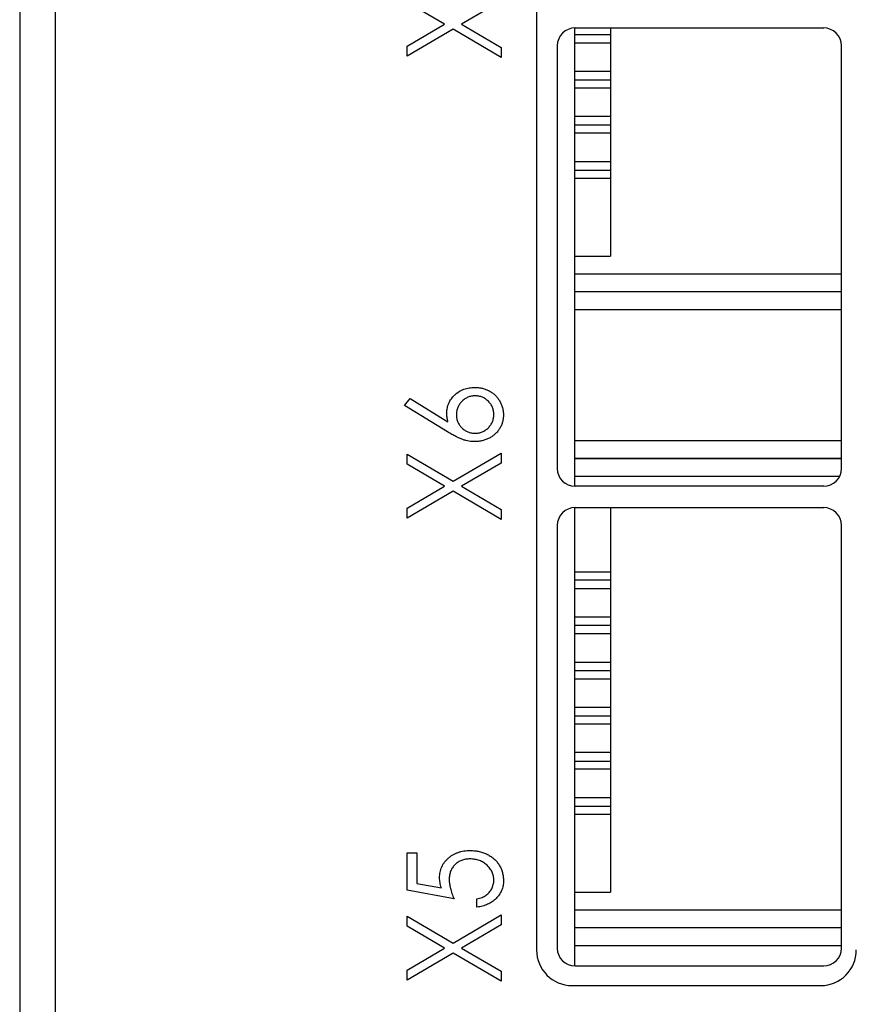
# Paper-space layout 'Sheet2' of a CAD drawing. Header units: millimetres. Extents: x 0 to 420, y 0 to 297.
# Tile 15 of 24: x 298 to 321, y 111 to 139. Entities that reach past the tile are written whole.
import ezdxf

# ---------------------------------------------------------------- set-up
doc = ezdxf.new("R2010")
doc.units = ezdxf.units.MM

psp = doc.layouts.new('Sheet2')

# ---------------------------------------------------------------- linework, layer by layer
at = {"color": 7, "linetype": 'Continuous', "lineweight": 25}
for p, q in [((298.55, 217.322), (298.55, 98.922)), ((297.55, 187.122), (297.55, 97.722)), ((312.1, 152.022), (312.1, 113.022)), ((309.509, 139.074), (308.454, 139.693)), ((311.1, 139.726), (309.988, 139.074)), ((308.454, 138.455), (309.509, 139.074)), ((309.748, 138.934), (308.454, 138.175)), ((311.1, 138.141), (309.748, 138.934)), ((309.988, 139.074), (311.1, 138.422)), ((313.179, 126.072), (313.179, 138.972)), ((313.183, 138.972), (320.183, 138.972)), ((314.179, 138.972), (314.179, 132.552)), ((314.179, 138.972), (314.179, 138.79)), ((314.179, 138.972), (314.179, 132.552)), ((313.179, 138.557), (314.179, 138.557)), ((314.179, 138.79), (314.179, 138.557)), ((308.454, 138.175), (308.454, 138.455)), ((311.1, 138.422), (311.1, 138.141)), ((312.683, 138.472), (312.683, 126.572)), ((320.683, 126.572), (320.683, 138.472)), ((314.179, 137.747), (313.179, 137.747)), ((314.179, 137.747), (314.179, 137.516)), ((314.179, 137.516), (314.179, 137.287)), ((313.179, 137.287), (314.179, 137.287)), ((314.179, 136.477), (313.179, 136.477)), ((314.179, 136.477), (314.179, 136.241)), ((314.179, 136.241), (314.179, 136.017)), ((313.179, 136.017), (314.179, 136.017)), ((314.179, 135.207), (313.179, 135.207)), ((314.179, 135.207), (314.179, 134.968)), ((314.179, 134.968), (314.179, 134.747)), ((313.179, 134.747), (314.179, 134.747)), ((313.179, 132.552), (314.179, 132.552)), ((313.179, 132.552), (314.179, 132.552)), ((314.179, 132.552), (314.179, 132.552)), ((313.179, 131.552), (320.683, 131.552)), ((313.179, 131.552), (314.379, 131.552)), ((314.379, 131.552), (314.379, 131.552)), ((313.183, 131.052), (320.683, 131.052)), ((308.386, 128.347), (308.537, 128.539)), ((309.594, 127.606), (308.386, 128.347)), ((308.537, 128.539), (309.604, 127.885)), ((320.683, 127.352), (313.183, 127.352)), ((308.454, 126.693), (308.454, 126.973)), ((308.454, 126.973), (309.748, 126.214)), ((309.748, 126.214), (311.1, 127.007)), ((311.1, 127.007), (311.1, 126.726)), ((309.509, 126.074), (308.454, 126.693)), ((311.1, 126.726), (309.988, 126.074)), ((320.683, 126.852), (313.179, 126.852)), ((313.179, 126.852), (320.683, 126.852)), ((313.179, 126.852), (314.379, 126.852)), ((313.179, 126.852), (314.379, 126.852)), ((314.379, 126.852), (314.379, 126.852)), ((308.454, 125.455), (309.509, 126.074)), ((309.748, 125.934), (308.454, 125.175)), ((311.1, 125.141), (309.748, 125.934)), ((309.988, 126.074), (311.1, 125.422)), ((320.183, 126.072), (313.183, 126.072)), ((308.454, 125.175), (308.454, 125.455)), ((311.1, 125.422), (311.1, 125.141)), ((313.179, 112.572), (313.179, 125.472)), ((313.183, 125.472), (320.183, 125.472)), ((314.179, 125.472), (314.179, 114.652)), ((314.179, 125.472), (314.179, 114.652)), ((312.683, 124.972), (312.683, 113.072)), ((320.683, 113.072), (320.683, 124.972)), ((314.179, 123.657), (313.179, 123.657)), ((314.179, 123.657), (314.179, 123.439)), ((314.179, 123.439), (314.179, 123.197)), ((313.179, 123.197), (314.179, 123.197)), ((314.179, 122.387), (313.179, 122.387)), ((314.179, 122.387), (314.179, 122.163)), ((314.179, 122.163), (314.179, 121.927)), ((313.179, 121.927), (314.179, 121.927)), ((314.179, 121.117), (313.179, 121.117)), ((314.179, 121.117), (314.179, 120.89)), ((314.179, 120.89), (314.179, 120.657)), ((313.179, 120.657), (314.179, 120.657)), ((314.179, 119.847), (313.179, 119.847)), ((314.179, 119.847), (314.179, 119.616)), ((314.179, 119.616), (314.179, 119.387)), ((313.179, 119.387), (314.179, 119.387)), ((314.179, 118.577), (313.179, 118.577)), ((314.179, 118.577), (314.179, 118.341)), ((314.179, 118.341), (314.179, 118.117)), ((313.179, 118.117), (314.179, 118.117)), ((314.179, 117.307), (313.179, 117.307)), ((314.179, 117.307), (314.179, 117.068)), ((314.179, 117.068), (314.179, 116.847)), ((313.179, 116.847), (314.179, 116.847)), ((308.454, 114.702), (308.454, 115.754)), ((308.454, 115.754), (308.726, 115.754)), ((308.726, 115.754), (308.726, 114.895)), ((308.726, 114.895), (309.42, 114.771)), ((309.777, 114.465), (308.454, 114.702)), ((310.422, 114.227), (310.422, 114.465)), ((313.179, 114.652), (314.179, 114.652)), ((313.179, 114.652), (314.179, 114.652)), ((314.179, 114.652), (314.179, 114.652)), ((308.454, 113.973), (309.748, 113.214)), ((308.454, 113.693), (308.454, 113.973)), ((309.748, 113.214), (311.1, 114.007)), ((311.1, 114.007), (311.1, 113.726)), ((309.509, 113.074), (308.454, 113.693)), ((311.1, 113.726), (309.988, 113.074)), ((313.179, 113.652), (320.683, 113.652)), ((313.179, 113.652), (314.379, 113.652)), ((314.379, 113.652), (314.379, 113.652)), ((308.454, 112.455), (309.509, 113.074)), ((309.988, 113.074), (311.1, 112.422)), ((313.183, 113.152), (320.683, 113.152)), ((309.748, 112.934), (308.454, 112.175)), ((311.1, 112.141), (309.748, 112.934)), ((313.183, 112.572), (320.183, 112.572)), ((308.454, 112.175), (308.454, 112.455)), ((311.1, 112.422), (311.1, 112.141)), ((313.1, 112.022), (320.1, 112.022))]:
    psp.add_line(p, q, dxfattribs=at)
at = {"color": 8, "linetype": 'Continuous', "lineweight": 25}
for p, q in [((313.179, 138.79), (314.179, 138.79)), ((313.179, 137.516), (314.179, 137.516)), ((313.179, 136.241), (314.179, 136.241)), ((313.179, 134.968), (314.179, 134.968)), ((313.179, 132.052), (320.683, 132.052)), ((320.632, 126.352), (313.179, 126.352)), ((313.179, 123.439), (314.179, 123.439)), ((313.179, 122.163), (314.179, 122.163)), ((313.179, 120.89), (314.179, 120.89)), ((313.179, 119.616), (314.179, 119.616)), ((313.179, 118.341), (314.179, 118.341)), ((313.179, 117.068), (314.179, 117.068)), ((313.179, 114.152), (320.683, 114.152))]:
    psp.add_line(p, q, dxfattribs=at)
at = {"color": 7, "linetype": 'Continuous', "lineweight": 25}
for centre, radius, start, end in [((313.183, 138.472), 0.5, 90, 180), ((320.183, 138.472), 0.5, 0, 90), ((313.183, 126.572), 0.5, 180, 270), ((320.183, 126.572), 0.5, 270, 0), ((313.183, 124.972), 0.5, 90, 180), ((320.183, 124.972), 0.5, 0, 90), ((313.183, 113.072), 0.5, 180, 270), ((320.183, 113.072), 0.5, 270, 0), ((313.1, 113.022), 1, 180, 270), ((320.1, 113.022), 1, 270, 0)]:
    psp.add_arc(centre, radius, start, end, dxfattribs=at)
for points, knots in [([(309.574, 128.138), (309.574, 128.163), (309.576, 128.211), (309.587, 128.282), (309.604, 128.351), (309.629, 128.416), (309.661, 128.478), (309.7, 128.538), (309.747, 128.595), (309.799, 128.648), (309.857, 128.696), (309.919, 128.739), (309.984, 128.775), (310.052, 128.805), (310.124, 128.828), (310.199, 128.843), (310.277, 128.854), (310.33, 128.855), (310.357, 128.856)], [0, 0, 0, 0, 0.062336, 0.122575, 0.18178, 0.240337, 0.299229, 0.359107, 0.420874, 0.484533, 0.548761, 0.611874, 0.674431, 0.737008, 0.800466, 0.865032, 0.93142, 1, 1, 1, 1]), ([(310.372, 128.618), (310.354, 128.618), (310.318, 128.616), (310.266, 128.609), (310.216, 128.597), (310.169, 128.58), (310.122, 128.558), (310.079, 128.53), (310.037, 128.499), (309.998, 128.462), (309.962, 128.422), (309.931, 128.38), (309.904, 128.336), (309.882, 128.289), (309.866, 128.241), (309.853, 128.19), (309.847, 128.138), (309.846, 128.102), (309.845, 128.084)], [0, 0, 0, 0, 0.064831, 0.12696, 0.188395, 0.24925, 0.309733, 0.371036, 0.434013, 0.498244, 0.562985, 0.62558, 0.687638, 0.748695, 0.809725, 0.871776, 0.934535, 1, 1, 1, 1]), ([(310.357, 128.856), (310.394, 128.854), (310.467, 128.852), (310.573, 128.833), (310.674, 128.801), (310.769, 128.758), (310.856, 128.704), (310.934, 128.638), (311.003, 128.561), (311.062, 128.475), (311.109, 128.382), (311.143, 128.285), (311.164, 128.184), (311.167, 128.115), (311.168, 128.081)], [0, 0, 0, 0, 0.088778, 0.174465, 0.258026, 0.341522, 0.42365, 0.50461, 0.586282, 0.669913, 0.753551, 0.835366, 0.917121, 1, 1, 1, 1]), ([(310.896, 128.092), (310.896, 128.11), (310.895, 128.145), (310.888, 128.197), (310.876, 128.247), (310.859, 128.294), (310.837, 128.34), (310.81, 128.384), (310.779, 128.426), (310.743, 128.464), (310.704, 128.5), (310.663, 128.531), (310.619, 128.559), (310.574, 128.58), (310.526, 128.597), (310.476, 128.609), (310.425, 128.616), (310.39, 128.618), (310.372, 128.618)], [0, 0, 0, 0, 0.064893, 0.127697, 0.189175, 0.250472, 0.310756, 0.372389, 0.435662, 0.500155, 0.564647, 0.627921, 0.689006, 0.750145, 0.810838, 0.872939, 0.935107, 1, 1, 1, 1]), ([(309.604, 127.885), (309.6, 127.907), (309.591, 127.95), (309.58, 128.014), (309.575, 128.077), (309.574, 128.118), (309.574, 128.138)], [0, 0, 0, 0, 0.263678, 0.517029, 0.761983, 1, 1, 1, 1]), ([(309.845, 128.084), (309.846, 128.066), (309.847, 128.03), (309.853, 127.978), (309.866, 127.928), (309.882, 127.881), (309.904, 127.835), (309.931, 127.793), (309.962, 127.752), (309.998, 127.714), (310.037, 127.679), (310.079, 127.649), (310.123, 127.624), (310.169, 127.603), (310.216, 127.586), (310.266, 127.575), (310.318, 127.568), (310.354, 127.567), (310.372, 127.567)], [0, 0, 0, 0, 0.065726, 0.129352, 0.19101, 0.252274, 0.313012, 0.373729, 0.436162, 0.499901, 0.563292, 0.625989, 0.687142, 0.747917, 0.809181, 0.871315, 0.934302, 1, 1, 1, 1]), ([(311.168, 128.081), (311.167, 128.047), (311.164, 127.981), (311.144, 127.883), (311.111, 127.79), (311.065, 127.701), (311.008, 127.618), (310.939, 127.544), (310.859, 127.48), (310.769, 127.426), (310.673, 127.383), (310.572, 127.352), (310.468, 127.333), (310.398, 127.33), (310.362, 127.329)], [0, 0, 0, 0, 0.081817, 0.162054, 0.242263, 0.3238, 0.406017, 0.487629, 0.570281, 0.655785, 0.742419, 0.827417, 0.913008, 1, 1, 1, 1]), ([(310.372, 127.567), (310.39, 127.567), (310.425, 127.568), (310.476, 127.575), (310.526, 127.587), (310.573, 127.605), (310.619, 127.625), (310.663, 127.653), (310.704, 127.684), (310.743, 127.72), (310.779, 127.759), (310.811, 127.801), (310.837, 127.844), (310.859, 127.89), (310.876, 127.938), (310.888, 127.988), (310.895, 128.039), (310.896, 128.074), (310.896, 128.092)], [0, 0, 0, 0, 0.064876, 0.127027, 0.189111, 0.249788, 0.310637, 0.371706, 0.434963, 0.499438, 0.564386, 0.62713, 0.688746, 0.749595, 0.810876, 0.872337, 0.935124, 1, 1, 1, 1]), ([(310.362, 127.329), (310.335, 127.33), (310.279, 127.331), (310.195, 127.344), (310.109, 127.362), (310.019, 127.389), (309.924, 127.427), (309.822, 127.476), (309.71, 127.535), (309.634, 127.582), (309.594, 127.606)], [0, 0, 0, 0, 0.098696, 0.20146, 0.307569, 0.418562, 0.540187, 0.676795, 0.830034, 1, 1, 1, 1]), ([(309.37, 115.057), (309.371, 115.084), (309.372, 115.137), (309.384, 115.216), (309.403, 115.29), (309.43, 115.361), (309.464, 115.428), (309.506, 115.492), (309.556, 115.551), (309.613, 115.606), (309.675, 115.657), (309.743, 115.702), (309.814, 115.739), (309.89, 115.769), (309.971, 115.793), (310.055, 115.81), (310.144, 115.82), (310.205, 115.821), (310.236, 115.822)], [0, 0, 0, 0, 0.063164, 0.123661, 0.18289, 0.241108, 0.299013, 0.357538, 0.417186, 0.478904, 0.54155, 0.603371, 0.665679, 0.728374, 0.792933, 0.859387, 0.928254, 1, 1, 1, 1]), ([(310.225, 115.584), (310.204, 115.584), (310.163, 115.583), (310.102, 115.575), (310.045, 115.563), (309.99, 115.545), (309.939, 115.522), (309.89, 115.495), (309.845, 115.463), (309.803, 115.425), (309.765, 115.384), (309.732, 115.339), (309.704, 115.29), (309.68, 115.239), (309.663, 115.183), (309.65, 115.125), (309.643, 115.063), (309.642, 115.021), (309.641, 114.999)], [0, 0, 0, 0, 0.068351, 0.133715, 0.196556, 0.257566, 0.317949, 0.377315, 0.436856, 0.497304, 0.557714, 0.617588, 0.677234, 0.73785, 0.799945, 0.864018, 0.930512, 1, 1, 1, 1]), ([(310.896, 114.985), (310.896, 115.005), (310.895, 115.045), (310.885, 115.104), (310.871, 115.16), (310.849, 115.214), (310.823, 115.267), (310.788, 115.316), (310.75, 115.364), (310.705, 115.408), (310.656, 115.45), (310.604, 115.486), (310.548, 115.516), (310.489, 115.541), (310.427, 115.56), (310.363, 115.574), (310.295, 115.583), (310.249, 115.584), (310.225, 115.584)], [0, 0, 0, 0, 0.060431, 0.119352, 0.177389, 0.234895, 0.293134, 0.352597, 0.413942, 0.477575, 0.541829, 0.605408, 0.668652, 0.731975, 0.79627, 0.861785, 0.929545, 1, 1, 1, 1]), ([(310.236, 115.822), (310.278, 115.82), (310.363, 115.818), (310.487, 115.797), (310.605, 115.761), (310.698, 115.721), (310.769, 115.682), (310.819, 115.651), (310.866, 115.617), (310.91, 115.581), (310.95, 115.542), (310.987, 115.5), (311.021, 115.456), (311.052, 115.41), (311.08, 115.362), (311.103, 115.311), (311.123, 115.259), (311.139, 115.205), (311.152, 115.149), (311.161, 115.092), (311.167, 115.032), (311.168, 114.992), (311.168, 114.971)], [0, 0, 0, 0, 0.090897, 0.179134, 0.265641, 0.35232, 0.395125, 0.436751, 0.477562, 0.517517, 0.557042, 0.59635, 0.635661, 0.674878, 0.714189, 0.753457, 0.79288, 0.832864, 0.873262, 0.914268, 0.956478, 1, 1, 1, 1]), ([(309.42, 114.771), (309.412, 114.796), (309.398, 114.846), (309.382, 114.92), (309.372, 114.99), (309.371, 115.035), (309.37, 115.057)], [0, 0, 0, 0, 0.275677, 0.53418, 0.774319, 1, 1, 1, 1]), ([(309.641, 114.999), (309.642, 114.98), (309.643, 114.941), (309.65, 114.882), (309.66, 114.819), (309.675, 114.754), (309.694, 114.685), (309.718, 114.614), (309.745, 114.54), (309.766, 114.49), (309.777, 114.465)], [0, 0, 0, 0, 0.102289, 0.209896, 0.32423, 0.444739, 0.572683, 0.707419, 0.85009, 1, 1, 1, 1]), ([(310.422, 114.465), (310.447, 114.47), (310.495, 114.48), (310.563, 114.502), (310.624, 114.529), (310.678, 114.561), (310.725, 114.599), (310.767, 114.643), (310.805, 114.691), (310.837, 114.745), (310.864, 114.802), (310.882, 114.862), (310.895, 114.923), (310.896, 114.965), (310.896, 114.985)], [0, 0, 0, 0, 0.100212, 0.192088, 0.278068, 0.358354, 0.435767, 0.514157, 0.593619, 0.676032, 0.758592, 0.839376, 0.919307, 1, 1, 1, 1]), ([(311.168, 114.971), (311.167, 114.947), (311.166, 114.899), (311.156, 114.829), (311.14, 114.762), (311.117, 114.698), (311.088, 114.636), (311.051, 114.577), (311.009, 114.522), (310.961, 114.47), (310.907, 114.422), (310.849, 114.378), (310.787, 114.34), (310.721, 114.307), (310.652, 114.279), (310.579, 114.256), (310.501, 114.239), (310.449, 114.231), (310.422, 114.227)], [0, 0, 0, 0, 0.062695, 0.123666, 0.182882, 0.241591, 0.300284, 0.359408, 0.419118, 0.480906, 0.5434, 0.605761, 0.66818, 0.731562, 0.795575, 0.861659, 0.929647, 1, 1, 1, 1])]:
    psp.add_open_spline(points, degree=3, knots=knots, dxfattribs=at)

doc.saveas('drawing.dxf')
